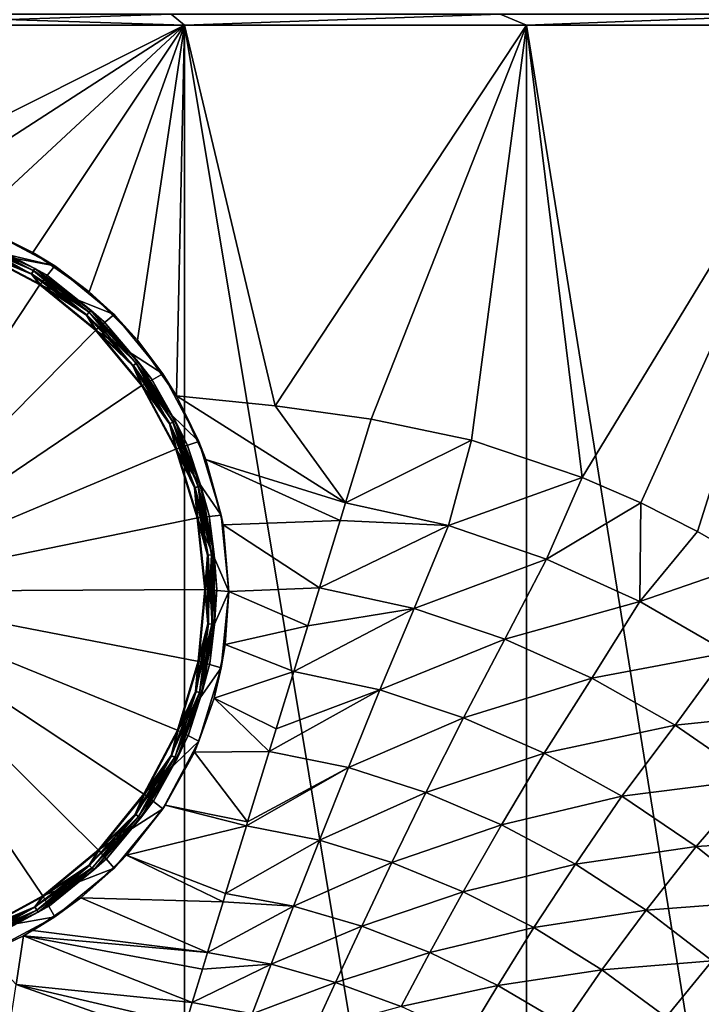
# Model space of a CAD drawing. Header units: metres. Extents: x -105 to 105, y -71 to 59.
# Tile 66 of 117: x 1.52 to 7.17, y -57.48 to -49.3. Entities that reach past the tile are written whole.
import ezdxf

# ---------------------------------------------------------------- set-up
doc = ezdxf.new("R2010")
doc.units = ezdxf.units.M
doc.layers.add('solid_WAMAS_150_SW0001', color=7, linetype='CONTINUOUS')

msp = doc.modelspace()

# ---------------------------------------------------------------- linework, layer by layer
at = {"layer": 'solid_WAMAS_150_SW0001'}
for points in [[(2.770574, -49.257294, -29.067728), (2.882664, -49.349998, -29.068638), (0, -49.349998, -29.25)], [(2.770574, -49.257294, -29.067728), (0, -49.349998, -29.25), (0, -49.257294, -29.235317)], [(0, -49.257294, 16.735317), (0, -49.349998, 16.75), (2.882664, -49.349998, 16.568638)], [(0, -49.257294, 16.735317), (2.882664, -49.349998, 16.568638), (2.770574, -49.257294, 16.567728)], [(2.770574, -49.257294, 16.567728), (2.882664, -49.349998, 16.568638), (5.500746, -49.257294, 16.067406)], [(5.500746, -49.257294, -28.567406), (2.882664, -49.349998, -29.068638), (2.770574, -49.257294, -29.067728)], [(5.500746, -49.257294, 16.067406), (2.882664, -49.349998, 16.568638), (5.719867, -49.349998, 16.027412)], [(5.500746, -49.257294, -28.567406), (5.719867, -49.349998, -28.527412), (2.882664, -49.349998, -29.068638)], [(5.500746, -49.257294, 16.067406), (5.719867, -49.349998, 16.027412), (8.150705, -49.257294, 15.241645)], [(8.150705, -49.257294, -27.741644), (5.719867, -49.349998, -28.527412), (5.500746, -49.257294, -28.567406)], [(8.150705, -49.257294, 15.241645), (5.719867, -49.349998, 16.027412), (8.466865, -49.349998, 15.134859)], [(8.150705, -49.257294, -27.741644), (8.466865, -49.349998, -27.634859), (5.719867, -49.349998, -28.527412)], [(0, -49.349998, 16.75), (0, -66.428406, 16.75), (2.881112, -66.428406, 16.568834)], [(2.882664, -49.349998, 16.568638), (0, -49.349998, 16.75), (2.881112, -66.428406, 16.568834)], [(2.882664, -49.349998, -29.068638), (0, -50.799999, -29.25), (0, -49.349998, -29.25)], [(0.563298, -50.84919, -29.243101), (0, -50.799999, -29.25), (2.882664, -49.349998, -29.068638)], [(1.110586, -50.995644, -29.223171), (0.563298, -50.84919, -29.243101), (2.882664, -49.349998, -29.068638)], [(1.625095, -51.235477, -29.192516), (1.110586, -50.995644, -29.223171), (2.882664, -49.349998, -29.068638)], [(2.09144, -51.562355, -29.154713), (1.625095, -51.235477, -29.192516), (2.882664, -49.349998, -29.068638)], [(2.493277, -51.965275, -29.11446), (2.09144, -51.562355, -29.154713), (2.882664, -49.349998, -29.068638)], [(2.493277, -51.965275, -29.11446), (2.882664, -49.349998, -29.068638), (2.814791, -52.425228, -29.07711)], [(2.882664, -49.349998, -29.068638), (3.634242, -52.509449, -28.961061), (2.814791, -52.425228, -29.07711)], [(2.882664, -49.349998, 16.568638), (2.881112, -66.428406, 16.568834), (5.716816, -66.428413, 16.028196)], [(2.882664, -49.349998, -29.068638), (5.719867, -49.349998, -28.527412), (3.634242, -52.509449, -28.961061)], [(5.719867, -49.349998, 16.027412), (2.882664, -49.349998, 16.568638), (5.716816, -66.428413, 16.028196)], [(5.719867, -49.349998, -28.527412), (4.430077, -52.620548, -28.819324), (3.634242, -52.509449, -28.961061)], [(5.719867, -49.349998, -28.527412), (5.262824, -52.793297, -28.63979), (4.430077, -52.620548, -28.819324)], [(5.719867, -49.349998, -28.527412), (6.18124, -53.10294, -28.403831), (5.262824, -52.793297, -28.63979)], [(5.719867, -49.349998, 16.027412), (5.716816, -66.428413, 16.028196), (8.462445, -66.428406, 15.136608)], [(5.719867, -49.349998, -28.527412), (8.466865, -49.349998, -27.634859), (6.18124, -53.10294, -28.403831)], [(8.466865, -49.349998, 15.134859), (5.719867, -49.349998, 16.027412), (8.462445, -66.428406, 15.136608)], [(8.466865, -49.349998, -27.634859), (6.668399, -53.314774, -28.262098), (6.18124, -53.10294, -28.403831)], [(8.466865, -49.349998, -27.634859), (7.139283, -53.551254, -28.113913), (6.668399, -53.314774, -28.262098)], [(8.466865, -49.349998, -27.634859), (7.589377, -53.811752, -27.961779), (7.139283, -53.551254, -28.113913)], [(1.243596, -51.047337, -28.549999), (1.110586, -50.995644, -29.223171), (1.625095, -51.235477, -29.192516)], [(0.579304, -51.055519, -28.549999), (1.243596, -51.047337, -28.549999), (1.805633, -51.34774, -28.549999)], [(1.152365, -51.226074, -28.549999), (0.579304, -51.055519, -28.549999), (1.805633, -51.34774, -28.549999)], [(1.243596, -51.047337, -28.549999), (1.625095, -51.235477, -29.192516), (1.805633, -51.34774, -28.549999)], [(1.112049, -51.134121, -28.579317), (1.100479, -51.164459, -28.557611), (1.611958, -51.415802, -28.557611)], [(1.611958, -51.415802, -28.557611), (1.100479, -51.164459, -28.557611), (1.152365, -51.226074, -28.549999)], [(1.10196, -51.160576, -29.14662), (1.112794, -51.132168, -29.124592), (1.629997, -51.386326, -29.124592)], [(1.614127, -51.412258, -29.14662), (1.154702, -51.220383, -29.155876), (1.10196, -51.160576, -29.14662)], [(1.614127, -51.412258, -29.14662), (1.10196, -51.160576, -29.14662), (1.629997, -51.386326, -29.124592)], [(1.119775, -51.113865, -28.611805), (1.112049, -51.134121, -28.579317), (1.628906, -51.388107, -28.579317)], [(1.628906, -51.388107, -28.579317), (1.112049, -51.134121, -28.579317), (1.611958, -51.415802, -28.557611)], [(1.112794, -51.132168, -29.124592), (1.11997, -51.11335, -29.092907), (1.640508, -51.369148, -29.092907)], [(1.629997, -51.386326, -29.124592), (1.112794, -51.132168, -29.124592), (1.640508, -51.369148, -29.092907)], [(1.640222, -51.369614, -28.611805), (1.190159, -51.133492, -28.65), (1.119775, -51.113865, -28.611805)], [(1.640222, -51.369614, -28.611805), (1.119775, -51.113865, -28.611805), (1.628906, -51.388107, -28.579317)], [(1.640508, -51.369148, -29.092907), (1.11997, -51.11335, -29.092907), (1.190159, -51.133492, -29.056065)], [(1.190159, -51.133492, -29.056065), (1.190159, -51.133492, -28.65), (1.736273, -51.421719, -28.65)], [(1.640222, -51.369614, -28.611805), (1.736273, -51.421719, -28.65), (1.190159, -51.133492, -28.65)], [(1.736273, -51.421719, -29.056065), (1.190159, -51.133492, -29.056065), (1.736273, -51.421719, -28.65)], [(1.640508, -51.369148, -29.092907), (1.190159, -51.133492, -29.056065), (1.736273, -51.421719, -29.056065)], [(0, -54.049999, -29.25), (1.154702, -51.220383, -29.155876), (1.684546, -51.500023, -29.155876)], [(1.681147, -51.505154, -28.549999), (1.152365, -51.226074, -28.549999), (1.805633, -51.34774, -28.549999)], [(1.611958, -51.415802, -28.557611), (1.152365, -51.226074, -28.549999), (1.681147, -51.505154, -28.549999)], [(1.614127, -51.412258, -29.14662), (1.684546, -51.500023, -29.155876), (1.154702, -51.220383, -29.155876)], [(1.805633, -51.34774, -28.549999), (1.625095, -51.235477, -29.192516), (2.09144, -51.562355, -29.154713)], [(1.628906, -51.388107, -28.579317), (1.611958, -51.415802, -28.557611), (2.068544, -51.756851, -28.557611)], [(1.614127, -51.412258, -29.14662), (1.629997, -51.386326, -29.124592), (2.091692, -51.73119, -29.124592)], [(1.640222, -51.369614, -28.611805), (1.628906, -51.388107, -28.579317), (2.090292, -51.732742, -28.579317)], [(2.090292, -51.732742, -28.579317), (1.628906, -51.388107, -28.579317), (2.068544, -51.756851, -28.557611)], [(1.629997, -51.386326, -29.124592), (1.640508, -51.369148, -29.092907), (2.105181, -51.716236, -29.092907)], [(2.091692, -51.73119, -29.124592), (1.629997, -51.386326, -29.124592), (2.105181, -51.716236, -29.092907)], [(2.104814, -51.716644, -28.611805), (1.736273, -51.421719, -28.65), (1.640222, -51.369614, -28.611805)], [(2.104814, -51.716644, -28.611805), (1.640222, -51.369614, -28.611805), (2.090292, -51.732742, -28.579317)], [(2.105181, -51.716236, -29.092907), (1.640508, -51.369148, -29.092907), (1.736273, -51.421719, -29.056065)], [(1.681147, -51.505154, -28.549999), (1.805633, -51.34774, -28.549999), (2.298189, -51.751995, -28.549999)], [(1.805633, -51.34774, -28.549999), (2.09144, -51.562355, -29.154713), (2.298189, -51.751995, -28.549999)], [(2.068544, -51.756851, -28.557611), (1.611958, -51.415802, -28.557611), (1.681147, -51.505154, -28.549999)], [(2.071328, -51.753765, -29.14662), (1.684546, -51.500023, -29.155876), (1.614127, -51.412258, -29.14662)], [(2.071328, -51.753765, -29.14662), (1.614127, -51.412258, -29.14662), (2.091692, -51.73119, -29.124592)], [(1.736273, -51.421719, -29.056065), (1.736273, -51.421719, -28.65), (2.215663, -51.810951, -28.65)], [(2.104814, -51.716644, -28.611805), (2.215663, -51.810951, -28.65), (1.736273, -51.421719, -28.65)], [(2.215663, -51.810951, -29.056065), (1.736273, -51.421719, -29.056065), (2.215663, -51.810951, -28.65)], [(2.105181, -51.716236, -29.092907), (1.736273, -51.421719, -29.056065), (2.215663, -51.810951, -29.056065)], [(0, -54.049999, -29.25), (1.684546, -51.500023, -29.155876), (2.149653, -51.877659, -29.155876)], [(2.145324, -51.882034, -28.549999), (1.681147, -51.505154, -28.549999), (2.298189, -51.751995, -28.549999)], [(2.068544, -51.756851, -28.557611), (1.681147, -51.505154, -28.549999), (2.145324, -51.882034, -28.549999)], [(2.071328, -51.753765, -29.14662), (2.149653, -51.877659, -29.155876), (1.684546, -51.500023, -29.155876)], [(2.298189, -51.751995, -28.549999), (2.09144, -51.562355, -29.154713), (2.493277, -51.965275, -29.11446)], [(2.090292, -51.732742, -28.579317), (2.068544, -51.756851, -28.557611), (2.454688, -52.175991, -28.557611)], [(2.071328, -51.753765, -29.14662), (2.091692, -51.73119, -29.124592), (2.482157, -52.155018, -29.124592)], [(2.104814, -51.716644, -28.611805), (2.090292, -51.732742, -28.579317), (2.480496, -52.156288, -28.579317)], [(2.480496, -52.156288, -28.579317), (2.090292, -51.732742, -28.579317), (2.454688, -52.175991, -28.557611)], [(2.091692, -51.73119, -29.124592), (2.105181, -51.716236, -29.092907), (2.498164, -52.142799, -29.092907)], [(2.482157, -52.155018, -29.124592), (2.091692, -51.73119, -29.124592), (2.498164, -52.142799, -29.092907)], [(2.497728, -52.143131, -28.611805), (2.215663, -51.810951, -28.65), (2.104814, -51.716644, -28.611805)], [(2.497728, -52.143131, -28.611805), (2.104814, -51.716644, -28.611805), (2.480496, -52.156288, -28.579317)], [(2.498164, -52.142799, -29.092907), (2.105181, -51.716236, -29.092907), (2.215663, -51.810951, -29.056065)], [(2.454688, -52.175991, -28.557611), (2.068544, -51.756851, -28.557611), (2.145324, -51.882034, -28.549999)], [(2.457991, -52.17347, -29.14662), (2.149653, -51.877659, -29.155876), (2.071328, -51.753765, -29.14662)], [(2.457991, -52.17347, -29.14662), (2.071328, -51.753765, -29.14662), (2.482157, -52.155018, -29.124592)], [(2.145324, -51.882034, -28.549999), (2.298189, -51.751995, -28.549999), (2.702318, -52.244461, -28.549999)], [(2.215663, -51.810951, -29.056065), (2.215663, -51.810951, -28.65), (2.609906, -52.286228, -28.65)], [(2.497728, -52.143131, -28.611805), (2.609906, -52.286228, -28.65), (2.215663, -51.810951, -28.65)], [(2.609906, -52.286228, -29.056065), (2.215663, -51.810951, -29.056065), (2.609906, -52.286228, -28.65)], [(2.498164, -52.142799, -29.092907), (2.215663, -51.810951, -29.056065), (2.609906, -52.286228, -29.056065)], [(2.298189, -51.751995, -28.549999), (2.493277, -51.965275, -29.11446), (2.702318, -52.244461, -28.549999)], [(0, -54.049999, -29.25), (2.149653, -51.877659, -29.155876), (2.532151, -52.338776, -29.155876)], [(2.527056, -52.342228, -28.549999), (2.145324, -51.882034, -28.549999), (2.702318, -52.244461, -28.549999)], [(2.454688, -52.175991, -28.557611), (2.145324, -51.882034, -28.549999), (2.527056, -52.342228, -28.549999)], [(2.457991, -52.17347, -29.14662), (2.532151, -52.338776, -29.155876), (2.149653, -51.877659, -29.155876)], [(2.702318, -52.244461, -28.549999), (2.493277, -51.965275, -29.11446), (2.814791, -52.425228, -29.07711)], [(2.497728, -52.143131, -28.611805), (2.480496, -52.156288, -28.579317), (2.78623, -52.644321, -28.579317)], [(2.482157, -52.155018, -29.124592), (2.498164, -52.142799, -29.092907), (2.806075, -52.634312, -29.092907)], [(2.805586, -52.634556, -28.611805), (2.609906, -52.286228, -28.65), (2.497728, -52.143131, -28.611805)], [(2.805586, -52.634556, -28.611805), (2.497728, -52.143131, -28.611805), (2.78623, -52.644321, -28.579317)], [(2.806075, -52.634312, -29.092907), (2.498164, -52.142799, -29.092907), (2.609906, -52.286228, -29.056065)], [(2.480496, -52.156288, -28.579317), (2.454688, -52.175991, -28.557611), (2.75724, -52.658947, -28.557611)], [(2.75724, -52.658947, -28.557611), (2.454688, -52.175991, -28.557611), (2.527056, -52.342228, -28.549999)], [(2.457991, -52.17347, -29.14662), (2.482157, -52.155018, -29.124592), (2.788095, -52.643379, -29.124592)], [(2.760951, -52.657074, -29.14662), (2.532151, -52.338776, -29.155876), (2.457991, -52.17347, -29.14662)], [(2.760951, -52.657074, -29.14662), (2.457991, -52.17347, -29.14662), (2.788095, -52.643379, -29.124592)], [(2.78623, -52.644321, -28.579317), (2.480496, -52.156288, -28.579317), (2.75724, -52.658947, -28.557611)], [(2.788095, -52.643379, -29.124592), (2.482157, -52.155018, -29.124592), (2.806075, -52.634312, -29.092907)], [(2.527056, -52.342228, -28.549999), (2.702318, -52.244461, -28.549999), (3.002571, -52.806202, -28.549999)], [(2.609906, -52.286228, -29.056065), (2.609906, -52.286228, -28.65), (2.903852, -52.829288, -28.65)], [(2.805586, -52.634556, -28.611805), (2.903852, -52.829288, -28.65), (2.609906, -52.286228, -28.65)], [(2.903852, -52.829288, -29.056065), (2.609906, -52.286228, -29.056065), (2.903852, -52.829288, -28.65)], [(2.806075, -52.634312, -29.092907), (2.609906, -52.286228, -29.056065), (2.903852, -52.829288, -29.056065)], [(2.702318, -52.244461, -28.549999), (2.814791, -52.425228, -29.07711), (3.002571, -52.806202, -28.549999)], [(0, -54.049999, -29.25), (2.532151, -52.338776, -29.155876), (2.81734, -52.865654, -29.155876)], [(2.811671, -52.86805, -28.549999), (2.527056, -52.342228, -28.549999), (3.002571, -52.806202, -28.549999)], [(2.75724, -52.658947, -28.557611), (2.527056, -52.342228, -28.549999), (2.811671, -52.86805, -28.549999)], [(2.760951, -52.657074, -29.14662), (2.81734, -52.865654, -29.155876), (2.532151, -52.338776, -29.155876)], [(2.814791, -52.425228, -29.07711), (3.634242, -52.509449, -28.961061), (4.218845, -53.313957, -28.907913)], [(3.060264, -52.955795, -29.070406), (2.814791, -52.425228, -29.07711), (4.218845, -53.313957, -28.907913)], [(3.002571, -52.806202, -28.549999), (2.814791, -52.425228, -29.07711), (3.060264, -52.955795, -29.070406)], [(3.634242, -52.509449, -28.961061), (4.430077, -52.620548, -28.819324), (4.218845, -53.313957, -28.907913)], [(2.805586, -52.634556, -28.611805), (2.78623, -52.644321, -28.579317), (2.997082, -53.180225, -28.579317)], [(2.788095, -52.643379, -29.124592), (2.806075, -52.634312, -29.092907), (3.018429, -53.17403, -29.092907)], [(3.017902, -53.174183, -28.611805), (2.903852, -52.829288, -28.65), (2.805586, -52.634556, -28.611805)], [(3.017902, -53.174183, -28.611805), (2.805586, -52.634556, -28.611805), (2.997082, -53.180225, -28.579317)], [(3.018429, -53.17403, -29.092907), (2.806075, -52.634312, -29.092907), (2.903852, -52.829288, -29.056065)], [(5.262824, -52.793297, -28.63979), (4.218845, -53.313957, -28.907913), (4.430077, -52.620548, -28.819324)], [(2.78623, -52.644321, -28.579317), (2.75724, -52.658947, -28.557611), (2.965898, -53.189274, -28.557611)], [(2.965898, -53.189274, -28.557611), (2.75724, -52.658947, -28.557611), (2.811671, -52.86805, -28.549999)], [(2.760951, -52.657074, -29.14662), (2.788095, -52.643379, -29.124592), (2.999089, -53.179642, -29.124592)], [(2.96989, -53.188114, -29.14662), (2.81734, -52.865654, -29.155876), (2.760951, -52.657074, -29.14662)], [(2.96989, -53.188114, -29.14662), (2.760951, -52.657074, -29.14662), (2.999089, -53.179642, -29.124592)], [(2.997082, -53.180225, -28.579317), (2.78623, -52.644321, -28.579317), (2.965898, -53.189274, -28.557611)], [(2.999089, -53.179642, -29.124592), (2.788095, -52.643379, -29.124592), (3.018429, -53.17403, -29.092907)], [(5.262824, -52.793297, -28.63979), (5.072324, -53.50172, -28.73122), (4.218845, -53.313957, -28.907913)], [(5.262824, -52.793297, -28.63979), (6.18124, -53.10294, -28.403831), (5.072324, -53.50172, -28.73122)], [(0, -54.049999, -29.25), (2.81734, -52.865654, -29.155876), (2.99426, -53.438049, -29.155876)], [(2.811671, -52.86805, -28.549999), (3.002571, -52.806202, -28.549999), (3.187516, -53.415791, -28.549999)], [(2.988232, -53.439289, -28.549999), (2.811671, -52.86805, -28.549999), (3.187516, -53.415791, -28.549999)], [(2.965898, -53.189274, -28.557611), (2.811671, -52.86805, -28.549999), (2.988232, -53.439289, -28.549999)], [(2.96989, -53.188114, -29.14662), (2.99426, -53.438049, -29.155876), (2.81734, -52.865654, -29.155876)], [(2.903852, -52.829288, -29.056065), (2.903852, -52.829288, -28.65), (3.086205, -53.419254, -28.65)], [(3.017902, -53.174183, -28.611805), (3.086205, -53.419254, -28.65), (2.903852, -52.829288, -28.65)], [(3.086205, -53.419254, -29.056065), (2.903852, -52.829288, -29.056065), (3.086205, -53.419254, -28.65)], [(3.018429, -53.17403, -29.092907), (2.903852, -52.829288, -29.056065), (3.086205, -53.419254, -29.056065)], [(3.002571, -52.806202, -28.549999), (3.060264, -52.955795, -29.070406), (3.187516, -53.415791, -28.549999)], [(3.060264, -52.955795, -29.070406), (4.218845, -53.313957, -28.907913), (4.174319, -53.459747, -28.938316)], [(3.202827, -53.49828, -29.125759), (3.060264, -52.955795, -29.070406), (4.174319, -53.459747, -28.938316)], [(3.187516, -53.415791, -28.549999), (3.060264, -52.955795, -29.070406), (3.202827, -53.49828, -29.125759)], [(6.18124, -53.10294, -28.403831), (5.886539, -53.780754, -28.53035), (5.072324, -53.50172, -28.73122)], [(6.18124, -53.10294, -28.403831), (6.668399, -53.314774, -28.262098), (5.886539, -53.780754, -28.53035)], [(2.997082, -53.180225, -28.579317), (2.965898, -53.189274, -28.557611), (3.073556, -53.748913, -28.557611)], [(3.073556, -53.748913, -28.557611), (2.965898, -53.189274, -28.557611), (2.988232, -53.439289, -28.549999)], [(2.96989, -53.188114, -29.14662), (2.999089, -53.179642, -29.124592), (3.107951, -53.745544, -29.124592)], [(3.077693, -53.748508, -29.14662), (2.99426, -53.438049, -29.155876), (2.96989, -53.188114, -29.14662)], [(3.077693, -53.748508, -29.14662), (2.96989, -53.188114, -29.14662), (3.107951, -53.745544, -29.124592)], [(3.017902, -53.174183, -28.611805), (2.997082, -53.180225, -28.579317), (3.105872, -53.745747, -28.579317)], [(3.105872, -53.745747, -28.579317), (2.997082, -53.180225, -28.579317), (3.073556, -53.748913, -28.557611)], [(2.999089, -53.179642, -29.124592), (3.018429, -53.17403, -29.092907), (3.127993, -53.74358, -29.092907)], [(3.107951, -53.745544, -29.124592), (2.999089, -53.179642, -29.124592), (3.127993, -53.74358, -29.092907)], [(3.127448, -53.743633, -28.611805), (3.086205, -53.419254, -28.65), (3.017902, -53.174183, -28.611805)], [(3.127448, -53.743633, -28.611805), (3.017902, -53.174183, -28.611805), (3.105872, -53.745747, -28.579317)], [(3.127993, -53.74358, -29.092907), (3.018429, -53.17403, -29.092907), (3.086205, -53.419254, -29.056065)], [(4.218845, -53.313957, -28.907913), (5.072324, -53.50172, -28.73122), (4.174319, -53.459747, -28.938316)], [(6.668399, -53.314774, -28.262098), (6.659142, -54.132256, -28.310129), (5.886539, -53.780754, -28.53035)], [(6.668399, -53.314774, -28.262098), (7.139283, -53.551254, -28.113913), (6.659142, -54.132256, -28.310129)], [(0, -54.049999, -29.25), (2.99426, -53.438049, -29.155876), (3.056112, -54.033958, -29.155876)], [(2.988232, -53.439289, -28.549999), (3.187516, -53.415791, -28.549999), (3.25, -54.049999, -28.549999)], [(3.049958, -54.033989, -28.549999), (2.988232, -53.439289, -28.549999), (3.25, -54.049999, -28.549999)], [(3.073556, -53.748913, -28.557611), (2.988232, -53.439289, -28.549999), (3.049958, -54.033989, -28.549999)], [(3.077693, -53.748508, -29.14662), (3.056112, -54.033958, -29.155876), (2.99426, -53.438049, -29.155876)], [(3.086205, -53.419254, -29.056065), (3.086205, -53.419254, -28.65), (3.149957, -54.033466, -28.65)], [(3.127448, -53.743633, -28.611805), (3.149957, -54.033466, -28.65), (3.086205, -53.419254, -28.65)], [(3.149957, -54.033466, -29.056065), (3.086205, -53.419254, -29.056065), (3.149957, -54.033466, -28.65)], [(3.127993, -53.74358, -29.092907), (3.086205, -53.419254, -29.056065), (3.149957, -54.033466, -29.056065)], [(3.187516, -53.415791, -28.549999), (3.202827, -53.49828, -29.125759), (3.25, -54.049999, -29.248814)], [(3.187516, -53.415791, -28.549999), (3.25, -54.049999, -29.248814), (3.25, -54.049999, -28.549999)], [(3.202827, -53.49828, -29.125759), (4.174319, -53.459747, -28.938316), (4.002754, -54.020348, -29.092869)], [(3.25, -54.049999, -29.248814), (3.202827, -53.49828, -29.125759), (4.002754, -54.020348, -29.092869)], [(5.072324, -53.50172, -28.73122), (4.002754, -54.020348, -29.092869), (4.174319, -53.459747, -28.938316)], [(5.072324, -53.50172, -28.73122), (4.78654, -54.191254, -28.941338), (4.002754, -54.020348, -29.092869)], [(5.072324, -53.50172, -28.73122), (5.886539, -53.780754, -28.53035), (4.78654, -54.191254, -28.941338)], [(7.139283, -53.551254, -28.113913), (7.589377, -53.811752, -27.961779), (6.659142, -54.132256, -28.310129)], [(3.076548, -54.318802, -28.557611), (3.073556, -53.748913, -28.557611), (3.049958, -54.033989, -28.549999)], [(3.080688, -54.319164, -29.14662), (3.056112, -54.033958, -29.155876), (3.077693, -53.748508, -29.14662)], [(3.105872, -53.745747, -28.579317), (3.073556, -53.748913, -28.557611), (3.076548, -54.318802, -28.557611)], [(3.108895, -54.321629, -28.579317), (3.105872, -53.745747, -28.579317), (3.076548, -54.318802, -28.557611)], [(3.077693, -53.748508, -29.14662), (3.107951, -53.745544, -29.124592), (3.110976, -54.321812, -29.124592)], [(3.080688, -54.319164, -29.14662), (3.077693, -53.748508, -29.14662), (3.110976, -54.321812, -29.124592)], [(3.127448, -53.743633, -28.611805), (3.105872, -53.745747, -28.579317), (3.108895, -54.321629, -28.579317)], [(3.107951, -53.745544, -29.124592), (3.127993, -53.74358, -29.092907), (3.131038, -54.323563, -29.092907)], [(3.110976, -54.321812, -29.124592), (3.107951, -53.745544, -29.124592), (3.131038, -54.323563, -29.092907)], [(3.130492, -54.323517, -28.611805), (3.127448, -53.743633, -28.611805), (3.108895, -54.321629, -28.579317)], [(3.130492, -54.323517, -28.611805), (3.149957, -54.033466, -28.65), (3.127448, -53.743633, -28.611805)], [(3.131038, -54.323563, -29.092907), (3.127993, -53.74358, -29.092907), (3.149957, -54.033466, -29.056065)], [(5.886539, -53.780754, -28.53035), (5.54027, -54.446312, -28.768002), (4.78654, -54.191254, -28.941338)], [(5.886539, -53.780754, -28.53035), (6.659142, -54.132256, -28.310129), (5.54027, -54.446312, -28.768002)], [(7.589377, -53.811752, -27.961779), (7.393209, -54.55537, -28.073315), (6.659142, -54.132256, -28.310129)], [(3.25, -54.049999, -29.248814), (4.002754, -54.020348, -29.092869), (3.905881, -54.336205, -29.206711)], [(4.002754, -54.020348, -29.092869), (4.78654, -54.191254, -28.941338), (3.905881, -54.336205, -29.206711)], [(0, -54.049999, -29.25), (3.056112, -54.033958, -29.155876), (3.000519, -54.630482, -29.155876)], [(0, -54.049999, -29.25), (1.711224, -56.58215, -29.155876), (1.184345, -56.86734, -29.155876)], [(0, -54.049999, -29.25), (2.172341, -56.199654, -29.155876), (1.711224, -56.58215, -29.155876)], [(0, -54.049999, -29.25), (2.549977, -55.734547, -29.155876), (2.172341, -56.199654, -29.155876)], [(0, -54.049999, -29.25), (2.829618, -55.2047, -29.155876), (2.549977, -55.734547, -29.155876)], [(0, -54.049999, -29.25), (3.000519, -54.630482, -29.155876), (2.829618, -55.2047, -29.155876)], [(2.994479, -54.629303, -28.549999), (3.049958, -54.033989, -28.549999), (3.25, -54.049999, -28.549999)], [(3.076548, -54.318802, -28.557611), (3.049958, -54.033989, -28.549999), (2.994479, -54.629303, -28.549999)], [(2.994479, -54.629303, -28.549999), (3.25, -54.049999, -28.549999), (3.187516, -54.684212, -28.549999)], [(3.080688, -54.319164, -29.14662), (3.000519, -54.630482, -29.155876), (3.056112, -54.033958, -29.155876)], [(3.149957, -54.033466, -29.056065), (3.149957, -54.033466, -28.65), (3.092657, -54.648308, -28.65)], [(3.130492, -54.323517, -28.611805), (3.092657, -54.648308, -28.65), (3.149957, -54.033466, -28.65)], [(3.092657, -54.648308, -29.056065), (3.149957, -54.033466, -29.056065), (3.092657, -54.648308, -28.65)], [(3.131038, -54.323563, -29.092907), (3.149957, -54.033466, -29.056065), (3.092657, -54.648308, -29.056065)], [(3.25, -54.049999, -28.549999), (3.21999, -54.490635, -29.399031), (3.187516, -54.684212, -28.549999)], [(3.21999, -54.490635, -29.399031), (3.25, -54.049999, -29.248814), (3.905881, -54.336205, -29.206711)], [(3.25, -54.049999, -28.549999), (3.25, -54.049999, -29.248814), (3.21999, -54.490635, -29.399031)], [(6.659142, -54.132256, -28.310129), (6.261682, -54.769043, -28.576471), (5.54027, -54.446312, -28.768002)], [(6.659142, -54.132256, -28.310129), (7.393209, -54.55537, -28.073315), (6.261682, -54.769043, -28.576471)], [(4.78654, -54.191254, -28.941338), (4.50387, -54.866428, -29.242399), (3.789758, -54.714413, -29.3696)], [(4.78654, -54.191254, -28.941338), (3.789758, -54.714413, -29.3696), (3.905881, -54.336205, -29.206711)], [(4.78654, -54.191254, -28.941338), (5.54027, -54.446312, -28.768002), (4.50387, -54.866428, -29.242399)], [(2.974771, -54.879539, -28.557611), (3.076548, -54.318802, -28.557611), (2.994479, -54.629303, -28.549999)], [(3.108895, -54.321629, -28.579317), (3.076548, -54.318802, -28.557611), (2.974771, -54.879539, -28.557611)], [(3.006048, -54.888264, -28.579317), (3.108895, -54.321629, -28.579317), (2.974771, -54.879539, -28.557611)], [(2.978775, -54.880657, -29.14662), (3.000519, -54.630482, -29.155876), (3.080688, -54.319164, -29.14662)], [(2.978775, -54.880657, -29.14662), (3.080688, -54.319164, -29.14662), (3.008061, -54.888824, -29.124592)], [(3.130492, -54.323517, -28.611805), (3.108895, -54.321629, -28.579317), (3.006048, -54.888264, -28.579317)], [(3.026931, -54.894085, -28.611805), (3.130492, -54.323517, -28.611805), (3.006048, -54.888264, -28.579317)], [(3.080688, -54.319164, -29.14662), (3.110976, -54.321812, -29.124592), (3.008061, -54.888824, -29.124592)], [(3.008061, -54.888824, -29.124592), (3.110976, -54.321812, -29.124592), (3.027459, -54.894234, -29.092907)], [(3.026931, -54.894085, -28.611805), (3.092657, -54.648308, -28.65), (3.130492, -54.323517, -28.611805)], [(3.110976, -54.321812, -29.124592), (3.131038, -54.323563, -29.092907), (3.027459, -54.894234, -29.092907)], [(3.027459, -54.894234, -29.092907), (3.131038, -54.323563, -29.092907), (3.092657, -54.648308, -29.056065)], [(3.21999, -54.490635, -29.399031), (3.905881, -54.336205, -29.206711), (3.789758, -54.714413, -29.3696)], [(3.127098, -54.935299, -29.60202), (3.21999, -54.490635, -29.399031), (3.789758, -54.714413, -29.3696)], [(3.187516, -54.684212, -28.549999), (3.21999, -54.490635, -29.399031), (3.127098, -54.935299, -29.60202)], [(5.54027, -54.446312, -28.768002), (5.196212, -55.097797, -29.097092), (4.50387, -54.866428, -29.242399)], [(5.54027, -54.446312, -28.768002), (6.261682, -54.769043, -28.576471), (5.196212, -55.097797, -29.097092)], [(7.393209, -54.55537, -28.073315), (6.952634, -55.159142, -28.368706), (6.261682, -54.769043, -28.576471)], [(7.393209, -54.55537, -28.073315), (8.082361, -55.04314, -27.82555), (6.952634, -55.159142, -28.368706)], [(2.823925, -55.202366, -28.549999), (2.994479, -54.629303, -28.549999), (3.187516, -54.684212, -28.549999)], [(2.974771, -54.879539, -28.557611), (2.994479, -54.629303, -28.549999), (2.823925, -55.202366, -28.549999)], [(2.978775, -54.880657, -29.14662), (2.829618, -55.2047, -29.155876), (3.000519, -54.630482, -29.155876)], [(3.092657, -54.648308, -29.056065), (3.092657, -54.648308, -28.65), (2.916508, -55.240158, -28.65)], [(3.026931, -54.894085, -28.611805), (2.916508, -55.240158, -28.65), (3.092657, -54.648308, -28.65)], [(2.916508, -55.240158, -29.056065), (3.092657, -54.648308, -29.056065), (2.916508, -55.240158, -28.65)], [(3.027459, -54.894234, -29.092907), (3.092657, -54.648308, -29.056065), (2.916508, -55.240158, -29.056065)], [(2.823925, -55.202366, -28.549999), (3.187516, -54.684212, -28.549999), (3.002571, -55.2938, -28.549999)], [(3.187516, -54.684212, -28.549999), (3.127098, -54.935299, -29.60202), (3.002571, -55.2938, -28.549999)], [(3.127098, -54.935299, -29.60202), (3.789758, -54.714413, -29.3696), (3.643705, -55.189735, -29.618475)], [(3.789758, -54.714413, -29.3696), (4.50387, -54.866428, -29.242399), (3.643705, -55.189735, -29.618475)], [(6.261682, -54.769043, -28.576471), (5.865202, -55.392517, -28.935059), (5.196212, -55.097797, -29.097092)], [(6.261682, -54.769043, -28.576471), (6.952634, -55.159142, -28.368706), (5.865202, -55.392517, -28.935059)], [(2.771693, -55.412029, -28.557611), (2.974771, -54.879539, -28.557611), (2.823925, -55.202366, -28.549999)], [(3.006048, -54.888264, -28.579317), (2.974771, -54.879539, -28.557611), (2.771693, -55.412029, -28.557611)], [(2.800834, -55.42635, -28.579317), (3.006048, -54.888264, -28.579317), (2.771693, -55.412029, -28.557611)], [(2.775423, -55.41386, -29.14662), (2.829618, -55.2047, -29.155876), (2.978775, -54.880657, -29.14662)], [(2.775423, -55.41386, -29.14662), (2.978775, -54.880657, -29.14662), (2.80271, -55.427269, -29.124592)], [(3.026931, -54.894085, -28.611805), (3.006048, -54.888264, -28.579317), (2.800834, -55.42635, -28.579317)], [(2.820291, -55.435909, -28.611805), (3.026931, -54.894085, -28.611805), (2.800834, -55.42635, -28.579317)], [(2.978775, -54.880657, -29.14662), (3.008061, -54.888824, -29.124592), (2.80271, -55.427269, -29.124592)], [(2.80271, -55.427269, -29.124592), (3.008061, -54.888824, -29.124592), (2.820783, -55.436153, -29.092907)], [(2.820291, -55.435909, -28.611805), (2.916508, -55.240158, -28.65), (3.026931, -54.894085, -28.611805)], [(3.008061, -54.888824, -29.124592), (3.027459, -54.894234, -29.092907), (2.820783, -55.436153, -29.092907)], [(2.820783, -55.436153, -29.092907), (3.027459, -54.894234, -29.092907), (2.916508, -55.240158, -29.056065)], [(4.50387, -54.866428, -29.242399), (4.241939, -55.512184, -29.62495), (3.585499, -55.379173, -29.732691)], [(4.50387, -54.866428, -29.242399), (3.585499, -55.379173, -29.732691), (3.643705, -55.189735, -29.618475)], [(4.50387, -54.866428, -29.242399), (5.196212, -55.097797, -29.097092), (4.241939, -55.512184, -29.62495)], [(2.964088, -55.382923, -29.865194), (3.127098, -54.935299, -29.60202), (3.585499, -55.379173, -29.732691)], [(3.002571, -55.2938, -28.549999), (3.127098, -54.935299, -29.60202), (2.964088, -55.382923, -29.865194)], [(3.127098, -54.935299, -29.60202), (3.643705, -55.189735, -29.618475), (3.585499, -55.379173, -29.732691)], [(8.082361, -55.04314, -27.82555), (7.605946, -55.610706, -28.149149), (6.952634, -55.159142, -28.368706)], [(5.196212, -55.097797, -29.097092), (4.884594, -55.719559, -29.502497), (4.241939, -55.512184, -29.62495)], [(5.196212, -55.097797, -29.097092), (5.865202, -55.392517, -28.935059), (4.884594, -55.719559, -29.502497)], [(6.952634, -55.159142, -28.368706), (6.511499, -55.750648, -28.757545), (5.865202, -55.392517, -28.935059)], [(6.952634, -55.159142, -28.368706), (7.605946, -55.610706, -28.149149), (6.511499, -55.750648, -28.757545)], [(2.544846, -55.731148, -28.549999), (2.823925, -55.202366, -28.549999), (3.002571, -55.2938, -28.549999)], [(2.771693, -55.412029, -28.557611), (2.823925, -55.202366, -28.549999), (2.544846, -55.731148, -28.549999)], [(2.775423, -55.41386, -29.14662), (2.549977, -55.734547, -29.155876), (2.829618, -55.2047, -29.155876)], [(2.916508, -55.240158, -29.056065), (2.916508, -55.240158, -28.65), (2.62828, -55.786274, -28.65)], [(2.820291, -55.435909, -28.611805), (2.62828, -55.786274, -28.65), (2.916508, -55.240158, -28.65)], [(2.62828, -55.786274, -29.056065), (2.916508, -55.240158, -29.056065), (2.62828, -55.786274, -28.65)], [(2.820783, -55.436153, -29.092907), (2.916508, -55.240158, -29.056065), (2.62828, -55.786274, -29.056065)], [(2.544846, -55.731148, -28.549999), (3.002571, -55.2938, -28.549999), (2.702318, -55.855541, -28.549999)], [(3.002571, -55.2938, -28.549999), (2.722512, -55.824944, -30.193233), (2.702318, -55.855541, -28.549999)], [(3.002571, -55.2938, -28.549999), (2.964088, -55.382923, -29.865194), (2.722512, -55.824944, -30.193233)], [(2.474227, -55.898136, -28.557611), (2.771693, -55.412029, -28.557611), (2.544846, -55.731148, -28.549999)], [(2.800834, -55.42635, -28.579317), (2.771693, -55.412029, -28.557611), (2.474227, -55.898136, -28.557611)], [(2.477557, -55.900623, -29.14662), (2.549977, -55.734547, -29.155876), (2.775423, -55.41386, -29.14662)], [(2.477557, -55.900623, -29.14662), (2.775423, -55.41386, -29.14662), (2.501915, -55.918816, -29.124592)], [(2.775423, -55.41386, -29.14662), (2.80271, -55.427269, -29.124592), (2.501915, -55.918816, -29.124592)], [(2.722512, -55.824944, -30.193233), (2.964088, -55.382923, -29.865194), (3.405932, -55.96347, -30.147846)], [(2.964088, -55.382923, -29.865194), (3.585499, -55.379173, -29.732691), (3.405932, -55.96347, -30.147846)], [(3.585499, -55.379173, -29.732691), (4.241939, -55.512184, -29.62495), (3.405932, -55.96347, -30.147846)], [(5.865202, -55.392517, -28.935059), (5.512372, -55.98661, -29.364258), (4.884594, -55.719559, -29.502497)], [(5.865202, -55.392517, -28.935059), (6.511499, -55.750648, -28.757545), (5.512372, -55.98661, -29.364258)], [(2.500241, -55.917564, -28.579317), (2.800834, -55.42635, -28.579317), (2.474227, -55.898136, -28.557611)], [(2.820291, -55.435909, -28.611805), (2.800834, -55.42635, -28.579317), (2.500241, -55.917564, -28.579317)], [(2.51761, -55.930538, -28.611805), (2.820291, -55.435909, -28.611805), (2.500241, -55.917564, -28.579317)], [(2.501915, -55.918816, -29.124592), (2.80271, -55.427269, -29.124592), (2.518049, -55.930866, -29.092907)], [(2.51761, -55.930538, -28.611805), (2.62828, -55.786274, -28.65), (2.820291, -55.435909, -28.611805)], [(2.80271, -55.427269, -29.124592), (2.820783, -55.436153, -29.092907), (2.518049, -55.930866, -29.092907)], [(2.518049, -55.930866, -29.092907), (2.820783, -55.436153, -29.092907), (2.62828, -55.786274, -29.056065)], [(4.241939, -55.512184, -29.62495), (4.001097, -56.11586, -30.085569), (3.395905, -55.996094, -30.174189)], [(4.241939, -55.512184, -29.62495), (3.395905, -55.996094, -30.174189), (3.405932, -55.96347, -30.147846)], [(4.241939, -55.512184, -29.62495), (4.884594, -55.719559, -29.502497), (4.001097, -56.11586, -30.085569)], [(7.605946, -55.610706, -28.149149), (7.127047, -56.167168, -28.567879), (6.511499, -55.750648, -28.757545)], [(7.605946, -55.610706, -28.149149), (8.205415, -56.099617, -27.926907), (7.127047, -56.167168, -28.567879)], [(2.167966, -56.195324, -28.549999), (2.544846, -55.731148, -28.549999), (2.702318, -55.855541, -28.549999)], [(2.474227, -55.898136, -28.557611), (2.544846, -55.731148, -28.549999), (2.167966, -56.195324, -28.549999)], [(2.477557, -55.900623, -29.14662), (2.172341, -56.199654, -29.155876), (2.549977, -55.734547, -29.155876)], [(4.884594, -55.719559, -29.502497), (4.60128, -56.300903, -29.982243), (4.001097, -56.11586, -30.085569)], [(4.884594, -55.719559, -29.502497), (5.512372, -55.98661, -29.364258), (4.60128, -56.300903, -29.982243)], [(2.62828, -55.786274, -29.056065), (2.62828, -55.786274, -28.65), (2.239048, -56.265663, -28.65)], [(2.51761, -55.930538, -28.611805), (2.239048, -56.265663, -28.65), (2.62828, -55.786274, -28.65)], [(2.239048, -56.265663, -29.056065), (2.62828, -55.786274, -29.056065), (2.239048, -56.265663, -28.65)], [(2.518049, -55.930866, -29.092907), (2.62828, -55.786274, -29.056065), (2.239048, -56.265663, -29.056065)], [(6.511499, -55.750648, -28.757545), (6.124737, -56.313606, -29.210835), (5.512372, -55.98661, -29.364258)], [(6.511499, -55.750648, -28.757545), (7.127047, -56.167168, -28.567879), (6.124737, -56.313606, -29.210835)], [(2.092505, -56.321304, -28.557611), (2.474227, -55.898136, -28.557611), (2.167966, -56.195324, -28.549999)], [(2.500241, -55.917564, -28.579317), (2.474227, -55.898136, -28.557611), (2.092505, -56.321304, -28.557611)], [(2.095321, -56.32436, -29.14662), (2.172341, -56.199654, -29.155876), (2.477557, -55.900623, -29.14662)], [(2.095321, -56.32436, -29.14662), (2.477557, -55.900623, -29.14662), (2.115921, -56.346722, -29.124592)], [(2.477557, -55.900623, -29.14662), (2.501915, -55.918816, -29.124592), (2.115921, -56.346722, -29.124592)], [(2.167966, -56.195324, -28.549999), (2.702318, -55.855541, -28.549999), (2.298189, -56.348007, -28.549999)], [(2.702318, -55.855541, -28.549999), (2.401551, -56.239761, -30.577337), (2.298189, -56.348007, -28.549999)], [(2.401551, -56.239761, -30.577337), (2.722512, -55.824944, -30.193233), (3.395905, -55.996094, -30.174189)], [(2.702318, -55.855541, -28.549999), (2.722512, -55.824944, -30.193233), (2.401551, -56.239761, -30.577337)], [(2.722512, -55.824944, -30.193233), (3.405932, -55.96347, -30.147846), (3.395905, -55.996094, -30.174189)], [(2.114505, -56.345184, -28.579317), (2.500241, -55.917564, -28.579317), (2.092505, -56.321304, -28.557611)], [(2.51761, -55.930538, -28.611805), (2.500241, -55.917564, -28.579317), (2.114505, -56.345184, -28.579317)], [(2.129195, -56.36113, -28.611805), (2.51761, -55.930538, -28.611805), (2.114505, -56.345184, -28.579317)], [(2.115921, -56.346722, -29.124592), (2.501915, -55.918816, -29.124592), (2.129566, -56.361534, -29.092907)], [(2.129195, -56.36113, -28.611805), (2.239048, -56.265663, -28.65), (2.51761, -55.930538, -28.611805)], [(2.501915, -55.918816, -29.124592), (2.518049, -55.930866, -29.092907), (2.129566, -56.361534, -29.092907)], [(2.129566, -56.361534, -29.092907), (2.518049, -55.930866, -29.092907), (2.239048, -56.265663, -29.056065)], [(5.512372, -55.98661, -29.364258), (5.194572, -56.542377, -29.863716), (4.60128, -56.300903, -29.982243)], [(5.512372, -55.98661, -29.364258), (6.124737, -56.313606, -29.210835), (5.194572, -56.542377, -29.863716)], [(2.401551, -56.239761, -30.577337), (3.395905, -55.996094, -30.174189), (3.223443, -56.55772, -30.693682)], [(4.001097, -56.11586, -30.085569), (3.223443, -56.55772, -30.693682), (3.395905, -55.996094, -30.174189)], [(4.001097, -56.11586, -30.085569), (3.786833, -56.663715, -30.618456), (3.223443, -56.55772, -30.693682)], [(4.001097, -56.11586, -30.085569), (4.60128, -56.300903, -29.982243), (3.786833, -56.663715, -30.618456)], [(8.205415, -56.099617, -27.926907), (7.696119, -56.621311, -28.373615), (7.127047, -56.167168, -28.567879)], [(1.707772, -56.577057, -28.549999), (2.167966, -56.195324, -28.549999), (2.298189, -56.348007, -28.549999)], [(2.092505, -56.321304, -28.557611), (2.167966, -56.195324, -28.549999), (1.707772, -56.577057, -28.549999)], [(2.095321, -56.32436, -29.14662), (1.711224, -56.58215, -29.155876), (2.172341, -56.199654, -29.155876)], [(7.127047, -56.167168, -28.567879), (6.712689, -56.696281, -29.044559), (6.124737, -56.313606, -29.210835)], [(7.127047, -56.167168, -28.567879), (7.696119, -56.621311, -28.373615), (6.712689, -56.696281, -29.044559)], [(2.239048, -56.265663, -29.056065), (2.239048, -56.265663, -28.65), (1.763771, -56.659908, -28.65)], [(2.129195, -56.36113, -28.611805), (1.763771, -56.659908, -28.65), (2.239048, -56.265663, -28.65)], [(1.763771, -56.659908, -29.056065), (2.239048, -56.265663, -29.056065), (1.763771, -56.659908, -28.65)], [(2.129566, -56.361534, -29.092907), (2.239048, -56.265663, -29.056065), (1.763771, -56.659908, -29.056065)], [(2.02366, -56.59309, -30.980339), (2.401551, -56.239761, -30.577337), (3.202396, -56.626297, -30.767166)], [(2.298189, -56.348007, -28.549999), (2.401551, -56.239761, -30.577337), (2.02366, -56.59309, -30.980339)], [(2.401551, -56.239761, -30.577337), (3.223443, -56.55772, -30.693682), (3.202396, -56.626297, -30.767166)], [(4.60128, -56.300903, -29.982243), (4.352471, -56.828869, -30.529425), (3.786833, -56.663715, -30.618456)], [(4.60128, -56.300903, -29.982243), (5.194572, -56.542377, -29.863716), (4.352471, -56.828869, -30.529425)], [(6.124737, -56.313606, -29.210835), (5.779256, -56.840687, -29.730038), (5.194572, -56.542377, -29.863716)], [(6.124737, -56.313606, -29.210835), (6.712689, -56.696281, -29.044559), (5.779256, -56.840687, -29.730038)], [(1.639525, -56.66713, -28.557611), (2.092505, -56.321304, -28.557611), (1.707772, -56.577057, -28.549999)], [(2.114505, -56.345184, -28.579317), (2.092505, -56.321304, -28.557611), (1.639525, -56.66713, -28.557611)], [(1.656763, -56.694645, -28.579317), (2.114505, -56.345184, -28.579317), (1.639525, -56.66713, -28.557611)], [(1.641731, -56.67065, -29.14662), (1.711224, -56.58215, -29.155876), (2.095321, -56.32436, -29.14662)], [(1.641731, -56.67065, -29.14662), (2.095321, -56.32436, -29.14662), (1.657872, -56.696415, -29.124592)], [(2.129195, -56.36113, -28.611805), (2.114505, -56.345184, -28.579317), (1.656763, -56.694645, -28.579317)], [(1.668272, -56.713017, -28.611805), (2.129195, -56.36113, -28.611805), (1.656763, -56.694645, -28.579317)], [(2.095321, -56.32436, -29.14662), (2.115921, -56.346722, -29.124592), (1.657872, -56.696415, -29.124592)], [(1.657872, -56.696415, -29.124592), (2.115921, -56.346722, -29.124592), (1.668563, -56.713482, -29.092907)], [(1.668272, -56.713017, -28.611805), (1.763771, -56.659908, -28.65), (2.129195, -56.36113, -28.611805)], [(2.115921, -56.346722, -29.124592), (2.129566, -56.361534, -29.092907), (1.668563, -56.713482, -29.092907)], [(1.668563, -56.713482, -29.092907), (2.129566, -56.361534, -29.092907), (1.763771, -56.659908, -29.056065)], [(1.707772, -56.577057, -28.549999), (2.298189, -56.348007, -28.549999), (1.805633, -56.752258, -28.549999)], [(2.298189, -56.348007, -28.549999), (2.02366, -56.59309, -30.980339), (1.805633, -56.752258, -28.549999)], [(3.223443, -56.55772, -30.693682), (3.786833, -56.663715, -30.618456), (3.202396, -56.626297, -30.767166)], [(5.194572, -56.542377, -29.863716), (4.918617, -57.047607, -30.425211), (4.352471, -56.828869, -30.529425)], [(5.194572, -56.542377, -29.863716), (5.779256, -56.840687, -29.730038), (4.918617, -57.047607, -30.425211)], [(1.181949, -56.861671, -28.549999), (1.707772, -56.577057, -28.549999), (1.805633, -56.752258, -28.549999)], [(1.639525, -56.66713, -28.557611), (1.707772, -56.577057, -28.549999), (1.181949, -56.861671, -28.549999)], [(1.641731, -56.67065, -29.14662), (1.184345, -56.86734, -29.155876), (1.711224, -56.58215, -29.155876)], [(2.02366, -56.59309, -30.980339), (3.073297, -57.047527, -31.281433), (1.625297, -56.86441, -31.351456)], [(1.805633, -56.752258, -28.549999), (2.02366, -56.59309, -30.980339), (1.625297, -56.86441, -31.351456)], [(2.02366, -56.59309, -30.980339), (3.202396, -56.626297, -30.767166), (3.073297, -57.047527, -31.281433)], [(3.786833, -56.663715, -30.618456), (3.073297, -57.047527, -31.281433), (3.202396, -56.626297, -30.767166)], [(7.696119, -56.621311, -28.373615), (7.260898, -57.117142, -28.871489), (6.712689, -56.696281, -29.044559)], [(1.130713, -56.923828, -28.557611), (1.639525, -56.66713, -28.557611), (1.181949, -56.861671, -28.549999)], [(1.656763, -56.694645, -28.579317), (1.639525, -56.66713, -28.557611), (1.130713, -56.923828, -28.557611)], [(1.142601, -56.954044, -28.579317), (1.656763, -56.694645, -28.579317), (1.130713, -56.923828, -28.557611)], [(1.132234, -56.927696, -29.14662), (1.184345, -56.86734, -29.155876), (1.641731, -56.67065, -29.14662)], [(1.132234, -56.927696, -29.14662), (1.641731, -56.67065, -29.14662), (1.143366, -56.95599, -29.124592)], [(1.668272, -56.713017, -28.611805), (1.656763, -56.694645, -28.579317), (1.142601, -56.954044, -28.579317)], [(1.150538, -56.974216, -28.611805), (1.668272, -56.713017, -28.611805), (1.142601, -56.954044, -28.579317)], [(1.641731, -56.67065, -29.14662), (1.657872, -56.696415, -29.124592), (1.143366, -56.95599, -29.124592)], [(1.143366, -56.95599, -29.124592), (1.657872, -56.696415, -29.124592), (1.150739, -56.974728, -29.092907)], [(1.150538, -56.974216, -28.611805), (1.220713, -56.953854, -28.65), (1.668272, -56.713017, -28.611805)], [(1.657872, -56.696415, -29.124592), (1.668563, -56.713482, -29.092907), (1.150739, -56.974728, -29.092907)], [(1.150739, -56.974728, -29.092907), (1.668563, -56.713482, -29.092907), (1.220713, -56.953854, -29.056065)], [(1.763771, -56.659908, -29.056065), (1.763771, -56.659908, -28.65), (1.220713, -56.953854, -28.65)], [(1.668272, -56.713017, -28.611805), (1.220713, -56.953854, -28.65), (1.763771, -56.659908, -28.65)], [(1.220713, -56.953854, -29.056065), (1.763771, -56.659908, -29.056065), (1.220713, -56.953854, -28.65)], [(1.668563, -56.713482, -29.092907), (1.763771, -56.659908, -29.056065), (1.220713, -56.953854, -29.056065)], [(3.786833, -56.663715, -30.618456), (3.600188, -57.14529, -31.220837), (3.073297, -57.047527, -31.281433)], [(3.786833, -56.663715, -30.618456), (4.352471, -56.828869, -30.529425), (3.600188, -57.14529, -31.220837)], [(6.712689, -56.696281, -29.044559), (6.345325, -57.192188, -29.582659), (5.779256, -56.840687, -29.730038)], [(6.712689, -56.696281, -29.044559), (7.260898, -57.117142, -28.871489), (6.345325, -57.192188, -29.582659)], [(1.181949, -56.861671, -28.549999), (1.805633, -56.752258, -28.549999), (1.243596, -57.052662, -28.549999)], [(1.805633, -56.752258, -28.549999), (1.54545, -56.909035, -31.418575), (1.243596, -57.052662, -28.549999)], [(1.805633, -56.752258, -28.549999), (1.625297, -56.86441, -31.351456), (1.54545, -56.909035, -31.418575)], [(1.625297, -56.86441, -31.351456), (3.073297, -57.047527, -31.281433), (1.54545, -56.909035, -31.418575)], [(4.352471, -56.828869, -30.529425), (4.136102, -57.295166, -31.145027), (3.600188, -57.14529, -31.220837)], [(4.352471, -56.828869, -30.529425), (4.918617, -57.047607, -30.425211), (4.136102, -57.295166, -31.145027)], [(5.779256, -56.840687, -29.730038), (5.482411, -57.320435, -30.305391), (4.918617, -57.047607, -30.425211)], [(5.779256, -56.840687, -29.730038), (6.345325, -57.192188, -29.582659), (5.482411, -57.320435, -30.305391)], [(1.241439, -57.053555, -31.649939), (1.54545, -56.909035, -31.418575), (1.484988, -57.311584, -32.017422)], [(1.243596, -57.052662, -28.549999), (1.54545, -56.909035, -31.418575), (1.241439, -57.053555, -31.649939)], [(1.54545, -56.909035, -31.418575), (2.947302, -57.461109, -31.927687), (1.484988, -57.311584, -32.017422)], [(1.54545, -56.909035, -31.418575), (3.0313, -57.185043, -31.47747), (2.947302, -57.461109, -31.927687)], [(1.54545, -56.909035, -31.418575), (3.073297, -57.047527, -31.281433), (3.0313, -57.185043, -31.47747)], [(3.073297, -57.047527, -31.281433), (3.600188, -57.14529, -31.220837), (3.0313, -57.185043, -31.47747)], [(4.918617, -57.047607, -30.425211), (4.679218, -57.495998, -31.053602), (4.136102, -57.295166, -31.145027)], [(4.918617, -57.047607, -30.425211), (5.482411, -57.320435, -30.305391), (4.679218, -57.495998, -31.053602)], [(7.260898, -57.117142, -28.871489), (6.877795, -57.582584, -29.426216), (6.345325, -57.192188, -29.582659)], [(7.260898, -57.117142, -28.871489), (7.769261, -57.572094, -28.694786), (6.877795, -57.582584, -29.426216)], [(3.600188, -57.14529, -31.220837), (3.443226, -57.555248, -31.885437), (2.947302, -57.461109, -31.927687)], [(3.600188, -57.14529, -31.220837), (2.947302, -57.461109, -31.927687), (3.0313, -57.185043, -31.47747)], [(3.600188, -57.14529, -31.220837), (4.136102, -57.295166, -31.145027), (3.443226, -57.555248, -31.885437)], [(6.345325, -57.192188, -29.582659), (6.032784, -57.644238, -30.170675), (5.482411, -57.320435, -30.305391)], [(6.345325, -57.192188, -29.582659), (6.877795, -57.582584, -29.426216), (6.032784, -57.644238, -30.170675)], [(4.136102, -57.295166, -31.145027), (3.953708, -57.695683, -31.826305), (3.443226, -57.555248, -31.885437)], [(4.136102, -57.295166, -31.145027), (4.679218, -57.495998, -31.053602), (3.953708, -57.695683, -31.826305)], [(1.484988, -57.311584, -32.017422), (2.846478, -57.794579, -32.622719), (1.436286, -57.638298, -32.665218)], [(1.484988, -57.311584, -32.017422), (2.892402, -57.642429, -32.278591), (2.846478, -57.794579, -32.622719)], [(1.484988, -57.311584, -32.017422), (2.947302, -57.461109, -31.927687), (2.892402, -57.642429, -32.278591)], [(5.482411, -57.320435, -30.305391), (5.225604, -57.748394, -30.945757), (4.679218, -57.495998, -31.053602)], [(5.482411, -57.320435, -30.305391), (6.032784, -57.644238, -30.170675), (5.225604, -57.748394, -30.945757)], [(2.947302, -57.461109, -31.927687), (3.443226, -57.555248, -31.885437), (2.892402, -57.642429, -32.278591)]]:
    msp.add_3dface(points, dxfattribs=at)

doc.saveas('drawing.dxf')
